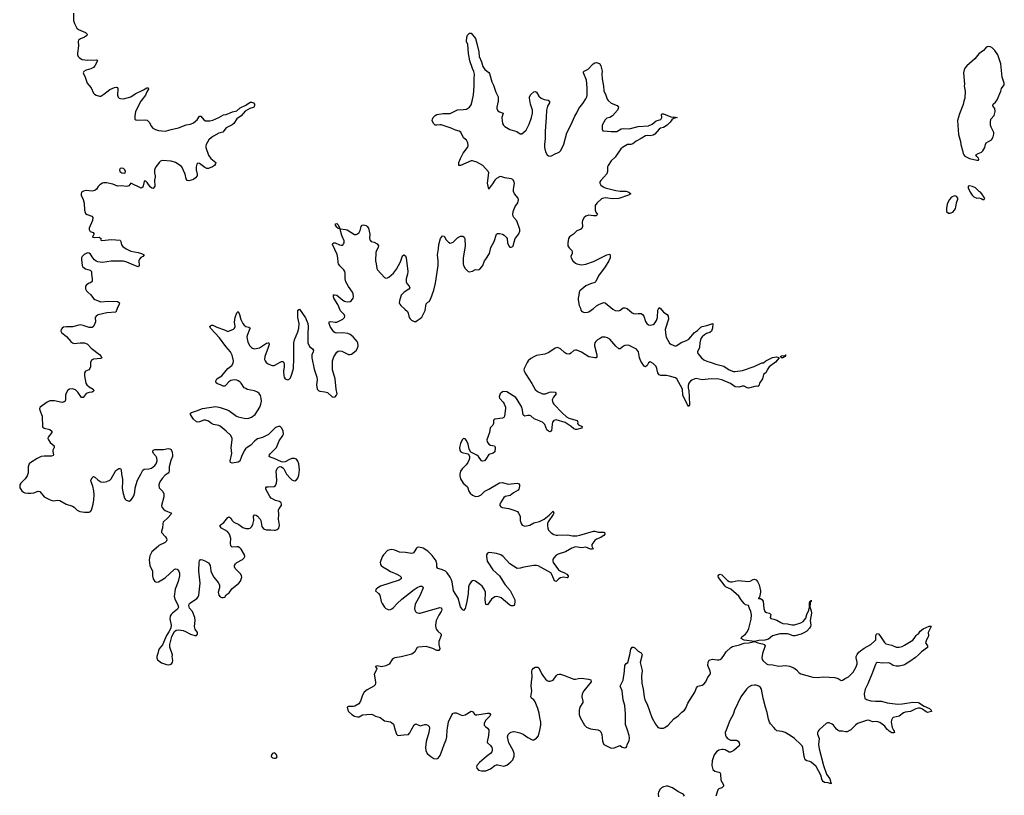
# Model space of a CAD drawing. Header units: inches. Extents: x 2143843 to 2212570, y 881249 to 1017455.
# Tile 18 of 54: x 2158141 to 2171338, y 929129 to 939522. Entities that reach past the tile are written whole.
import ezdxf

# ---------------------------------------------------------------- set-up
doc = ezdxf.new("R2010")
doc.units = ezdxf.units.IN
doc.header["$MEASUREMENT"] = 0
for name, color, linetype in [('C1953', 7, 'Continuous'), ('C1962', 7, 'Continuous'), ('C1963', 7, 'Continuous'), ('C1973', 7, 'Continuous')]:
    doc.layers.add(name, color=color, linetype=linetype)

msp = doc.modelspace()

# ---------------------------------------------------------------- linework, layer by layer
at = {"layer": 'C1953', "color": 6, "elevation": 400}
for points in [[(2158861, 939610), (2158864, 939510), (2158876, 939470), (2158908, 939410), (2158930, 939391), (2159022, 939350), (2159045, 939330), (2159041, 939310), (2159035, 939305), (2159010, 939290), (2158954, 939266), (2158931, 939249), (2158924, 939230), (2158930, 939170), (2158914, 939074), (2158916, 939050), (2158924, 939030), (2158941, 939010), (2158977, 938990), (2159050, 938980), (2159164, 938984), (2159178, 938978), (2159182, 938970), (2159150, 938902), (2159130, 938881), (2159095, 938865), (2159030, 938846), (2159000, 938830), (2158990, 938810), (2159020, 938750), (2159047, 938670), (2159101, 938610), (2159130, 938538), (2159144, 938524), (2159168, 938510), (2159210, 938497), (2159230, 938499), (2159270, 938522), (2159350, 938588), (2159410, 938612), (2159437, 938617), (2159453, 938613), (2159458, 938598), (2159452, 938510), (2159462, 938482), (2159472, 938472), (2159490, 938464), (2159530, 938462), (2159630, 938489), (2159690, 938529), (2159799, 938581), (2159844, 938610), (2159865, 938610), (2159868, 938590), (2159844, 938556), (2159827, 938510), (2159763, 938430), (2159692, 938290), (2159684, 938230), (2159685, 938190), (2159699, 938179), (2159716, 938176), (2159810, 938181), (2159850, 938174), (2159877, 938150), (2159909, 938090), (2159926, 938070), (2159960, 938050), (2159990, 938040), (2160000, 938039)], [(2160000, 937594), (2159966, 937550), (2159946, 937510), (2159946, 937470), (2159958, 937430), (2159958, 937410), (2159946, 937370), (2159951, 937290), (2159944, 937276), (2159930, 937262), (2159910, 937263), (2159890, 937281), (2159850, 937342), (2159830, 937357), (2159810, 937358), (2159807, 937353), (2159790, 937278), (2159770, 937266), (2159630, 937332), (2159602, 937298), (2159590, 937290), (2159570, 937285), (2159510, 937294), (2159450, 937291), (2159390, 937316), (2159305, 937335), (2159270, 937337), (2159249, 937331), (2159213, 937307), (2159193, 937287), (2159169, 937251), (2159147, 937233), (2159110, 937226), (2159030, 937235), (2158994, 937226), (2158971, 937210), (2158965, 937190), (2158965, 937170), (2158991, 937111), (2159004, 937064), (2159009, 936969), (2159017, 936937), (2159025, 936925), (2159045, 936910), (2159108, 936890), (2159120, 936870), (2159118, 936830), (2159072, 936730), (2159072, 936711), (2159086, 936686), (2159126, 936670), (2159135, 936655), (2159136, 936650), (2159118, 936610), (2159145, 936605), (2159208, 936608), (2159231, 936591), (2159226, 936570), (2159243, 936563), (2159370, 936578), (2159488, 936568), (2159498, 936550), (2159504, 936504), (2159522, 936482), (2159567, 936450), (2159630, 936420), (2159730, 936403), (2159775, 936390), (2159811, 936370), (2159791, 936350), (2159764, 936336), (2159745, 936315), (2159739, 936290), (2159740, 936230), (2159730, 936210), (2159670, 936231), (2159575, 936275), (2159530, 936285), (2159367, 936287), (2159250, 936269), (2159190, 936277), (2159167, 936287), (2159144, 936304), (2159121, 936330), (2159090, 936382), (2159070, 936395), (2159050, 936396), (2159030, 936390), (2159005, 936375), (2158978, 936350), (2158968, 936330), (2158969, 936310), (2158980, 936230), (2158989, 936210), (2159025, 936185), (2159086, 936166), (2159102, 936150), (2159103, 936110), (2159114, 936050), (2159110, 936016), (2159090, 935995), (2159070, 935990), (2159038, 935970), (2159022, 935950), (2159025, 935915), (2159035, 935890), (2159052, 935870), (2159094, 935834), (2159130, 935788), (2159150, 935771), (2159170, 935762), (2159230, 935743), (2159330, 935752), (2159450, 935745), (2159478, 935730), (2159474, 935710), (2159447, 935653), (2159430, 935602), (2159310, 935596), (2159194, 935566), (2159164, 935550), (2159153, 935530), (2159155, 935475), (2159150, 935450), (2159128, 935412), (2159110, 935399), (2159070, 935397), (2158990, 935426), (2158950, 935432), (2158850, 935408), (2158810, 935405), (2158768, 935408), (2158730, 935403), (2158709, 935390), (2158698, 935370), (2158693, 935350), (2158701, 935330), (2158770, 935275), (2158826, 935210), (2158850, 935192), (2158870, 935185), (2158952, 935192), (2159010, 935190), (2159030, 935185), (2159050, 935174), (2159101, 935121), (2159210, 935037), (2159235, 935010), (2159240, 934990), (2159230, 934982), (2159130, 934973), (2159102, 934958), (2159088, 934930), (2159088, 934870), (2159083, 934850), (2159068, 934832), (2159023, 934810), (2159009, 934790), (2159009, 934751), (2159027, 934650), (2159041, 934630), (2159070, 934604), (2159124, 934570), (2159136, 934550), (2159111, 934530), (2159070, 934525), (2159030, 934511), (2158990, 934459), (2158970, 934461), (2158921, 934530), (2158890, 934560), (2158850, 934575), (2158807, 934573), (2158784, 934556), (2158762, 934518), (2158756, 934490), (2158757, 934430), (2158750, 934410), (2158739, 934401), (2158710, 934394), (2158606, 934414), (2158546, 934414), (2158510, 934399), (2158416, 934330), (2158408, 934310), (2158410, 934290), (2158444, 934210), (2158447, 934067), (2158470, 934050), (2158544, 934030), (2158573, 934010), (2158570, 933990), (2158521, 933930), (2158520, 933910), (2158527, 933890), (2158550, 933858), (2158601, 933810), (2158603, 933790), (2158587, 933753), (2158585, 933735), (2158595, 933690), (2158590, 933682), (2158565, 933675), (2158470, 933673), (2158430, 933667), (2158376, 933644), (2158288, 933590), (2158269, 933570), (2158255, 933530), (2158253, 933450), (2158243, 933410), (2158214, 933370), (2158155, 933310), (2158144, 933290), (2158141, 933270), (2158144, 933250), (2158171, 933210), (2158192, 933192), (2158210, 933183), (2158250, 933176), (2158290, 933176), (2158330, 933184), (2158390, 933203), (2158410, 933200), (2158470, 933130), (2158548, 933088), (2158590, 933076), (2158650, 933082), (2158678, 933078), (2158765, 933030), (2158850, 933002), (2158870, 932990), (2158910, 932948), (2158946, 932930), (2159010, 932921), (2159070, 932922), (2159090, 932930), (2159102, 932950), (2159125, 933030), (2159136, 933090), (2159139, 933150), (2159134, 933210), (2159120, 933270), (2159097, 933330), (2159094, 933350), (2159110, 933383), (2159130, 933400), (2159150, 933392), (2159190, 933354), (2159230, 933330), (2159270, 933325), (2159308, 933332), (2159347, 933350), (2159365, 933370), (2159430, 933479), (2159470, 933506), (2159490, 933510), (2159501, 933490), (2159504, 933430), (2159517, 933363), (2159519, 933330), (2159514, 933250), (2159524, 933190), (2159546, 933110), (2159556, 933096), (2159570, 933082), (2159610, 933072), (2159630, 933082), (2159650, 933104), (2159670, 933142), (2159683, 933190), (2159689, 933250), (2159721, 933350), (2159766, 933430), (2159790, 933487), (2159810, 933500), (2159870, 933503), (2159906, 933514), (2159950, 933548), (2159970, 933572), (2159982, 933610), (2159978, 933650), (2159970, 933670), (2159936, 933710), (2159926, 933730), (2159930, 933755), (2159950, 933762), (2160000, 933763)], [(2160000, 932469), (2159910, 932390), (2159883, 932337), (2159876, 932284), (2159886, 932210), (2159920, 932130), (2159922, 932070), (2159928, 932030), (2159950, 931993), (2159970, 931984), (2159998, 931990), (2160000, 931991)], [(2160000, 931069), (2159993, 931030), (2159979, 930990), (2159979, 930970), (2159990, 930945), (2160000, 930937)]]:
    msp.add_lwpolyline(points, dxfattribs=at)
msp.add_lwpolyline([(2159510, 937534), (2159486, 937530), (2159477, 937510), (2159485, 937490), (2159510, 937472), (2159550, 937465), (2159555, 937470), (2159557, 937490), (2159548, 937510), (2159530, 937530)], close=True, dxfattribs=at)
at = {"layer": 'C1962', "color": 6, "elevation": 400}
for points in [[(2163174, 930000), (2163190, 929947), (2163210, 929928), (2163290, 929941), (2163350, 929944), (2163370, 929966), (2163388, 930000)], [(2163628, 930000), (2163623, 929970), (2163589, 929850), (2163581, 929770), (2163583, 929730), (2163602, 929690), (2163650, 929648), (2163690, 929623), (2163730, 929616), (2163752, 929628), (2163776, 929664), (2163810, 929746), (2163829, 929811), (2163856, 929870), (2163866, 929910), (2163872, 930000)], [(2164430, 930000), (2164431, 929990), (2164425, 929930), (2164406, 929846), (2164410, 929830), (2164450, 929796), (2164468, 929770), (2164474, 929750), (2164474, 929726), (2164470, 929710), (2164453, 929690), (2164397, 929650), (2164302, 929570), (2164269, 929530), (2164265, 929510), (2164269, 929490), (2164290, 929467), (2164330, 929455), (2164390, 929456), (2164450, 929485), (2164510, 929528), (2164530, 929538), (2164550, 929539), (2164630, 929520), (2164670, 929531), (2164725, 929575), (2164750, 929606), (2164767, 929653), (2164768, 929690), (2164754, 929730), (2164699, 929830), (2164680, 929910), (2164690, 929945), (2164710, 929967), (2164730, 929976), (2164758, 929982), (2164790, 929980), (2164845, 929965), (2164889, 929949), (2164950, 929901), (2165010, 929870), (2165030, 929872), (2165070, 929895), (2165095, 929925), (2165112, 930000)], [(2165901, 930000), (2165910, 929996), (2165930, 929978), (2165945, 929945), (2165952, 929852), (2165970, 929809), (2166070, 929760), (2166110, 929763), (2166190, 929796), (2166214, 929774), (2166250, 929765), (2166270, 929771), (2166277, 929783), (2166283, 929810), (2166310, 929858), (2166315, 929895), (2166312, 929930), (2166287, 930000)], [(2167609, 930000), (2167597, 929970), (2167600, 929930), (2167610, 929910), (2167630, 929890), (2167670, 929869), (2167694, 929866), (2167750, 929869), (2167770, 929855), (2167784, 929830), (2167788, 929810), (2167782, 929790), (2167712, 929730), (2167670, 929706), (2167650, 929707), (2167597, 929737), (2167570, 929744), (2167550, 929744), (2167510, 929733), (2167480, 929710), (2167450, 929670), (2167434, 929630), (2167423, 929590), (2167419, 929530), (2167430, 929476), (2167456, 929450), (2167510, 929437), (2167528, 929428), (2167534, 929410), (2167537, 929330), (2167572, 929270), (2167574, 929250), (2167563, 929237), (2167552, 929228), (2167510, 929214), (2167499, 929201), (2167470, 929117)], [(2168852, 930000), (2168843, 929990), (2168835, 929970), (2168833, 929950), (2168857, 929890), (2168849, 929810), (2168856, 929750), (2168913, 929530), (2168957, 929410), (2168998, 929350), (2169018, 929282), (2168977, 929297), (2168930, 929302), (2168910, 929313), (2168898, 929330), (2168880, 929400), (2168815, 929515), (2168750, 929572), (2168730, 929582), (2168690, 929589), (2168670, 929605), (2168654, 929650), (2168638, 929770), (2168630, 929790), (2168611, 929810), (2168526, 929890), (2168470, 929929), (2168399, 929970), (2168362, 929982), (2168290, 929992), (2168280, 930000)], [(2169271, 930000), (2169230, 929978), (2169210, 929978), (2169168, 929988), (2169130, 929989), (2169110, 929997), (2169107, 930000)], [(2169855, 930000), (2169860, 929990), (2169865, 929970), (2169855, 929965), (2169830, 929967), (2169793, 929990), (2169782, 930000)], [(2167050, 929119), (2167038, 929138), (2167023, 929150), (2166961, 929181), (2166890, 929229), (2166830, 929249), (2166809, 929251), (2166770, 929242), (2166745, 929230), (2166724, 929210), (2166702, 929170), (2166699, 929150), (2166701, 929110)]]:
    msp.add_lwpolyline(points, dxfattribs=at)
msp.add_lwpolyline([(2161550, 929696), (2161531, 929690), (2161518, 929670), (2161513, 929650), (2161530, 929629), (2161550, 929624), (2161570, 929625), (2161584, 929630), (2161594, 929646), (2161585, 929670), (2161569, 929690)], close=True, dxfattribs=at)
at = {"layer": 'C1963', "color": 6, "elevation": 400}
for points in [[(2160000, 930937), (2160042, 930902), (2160110, 930880), (2160130, 930877), (2160158, 930882), (2160172, 930888), (2160190, 930910), (2160195, 930935), (2160185, 930990), (2160189, 931010), (2160152, 931112), (2160151, 931150), (2160182, 931258), (2160218, 931322), (2160240, 931340), (2160270, 931346), (2160330, 931339), (2160365, 931325), (2160430, 931290), (2160490, 931270), (2160510, 931270), (2160526, 931290), (2160526, 931310), (2160494, 931354), (2160483, 931390), (2160494, 931470), (2160490, 931510), (2160457, 931590), (2160418, 931638), (2160408, 931670), (2160412, 931690), (2160419, 931701), (2160515, 931765), (2160532, 931788), (2160541, 931810), (2160561, 931970), (2160544, 932130), (2160547, 932253), (2160550, 932271), (2160558, 932282), (2160570, 932288), (2160590, 932284), (2160630, 932266), (2160670, 932242), (2160696, 932210), (2160703, 932137), (2160710, 932110), (2160741, 932050), (2160800, 931980), (2160817, 931950), (2160817, 931910), (2160803, 931850), (2160810, 931810), (2160830, 931789), (2160850, 931780), (2160870, 931778), (2160890, 931785), (2160910, 931815), (2160950, 931843), (2160985, 931895), (2161078, 931970), (2161101, 931999), (2161117, 932050), (2161116, 932070), (2161107, 932090), (2161029, 932170), (2161018, 932190), (2161020, 932210), (2161033, 932230), (2161053, 932247), (2161127, 932290), (2161151, 932310), (2161160, 932330), (2161156, 932350), (2161110, 932427), (2161090, 932446), (2161070, 932456), (2161050, 932460), (2160990, 932454), (2160972, 932470), (2160968, 932508), (2160971, 932570), (2160953, 932630), (2160925, 932665), (2160845, 932710), (2160828, 932730), (2160827, 932750), (2160876, 932784), (2160930, 932853), (2160950, 932861), (2160970, 932842), (2160990, 932810), (2161009, 932790), (2161076, 932756), (2161130, 932717), (2161170, 932705), (2161214, 932706), (2161230, 932710), (2161250, 932728), (2161264, 932756), (2161278, 932810), (2161275, 932870), (2161290, 932889), (2161310, 932884), (2161330, 932870), (2161366, 932830), (2161374, 932810), (2161387, 932730), (2161410, 932701), (2161450, 932686), (2161506, 932686), (2161550, 932680), (2161570, 932681), (2161592, 932690), (2161613, 932710), (2161623, 932750), (2161609, 932830), (2161614, 932890), (2161611, 932950), (2161618, 932970), (2161648, 933010), (2161652, 933030), (2161645, 933050), (2161625, 933065), (2161570, 933081), (2161510, 933111), (2161493, 933133), (2161441, 933230), (2161438, 933250), (2161450, 933260), (2161470, 933264), (2161550, 933266), (2161570, 933281), (2161581, 933310), (2161586, 933350), (2161578, 933470), (2161590, 933507), (2161610, 933527), (2161633, 933533), (2161650, 933530), (2161670, 933518), (2161683, 933503), (2161717, 933430), (2161770, 933373), (2161790, 933355), (2161810, 933345), (2161830, 933344), (2161850, 933354), (2161870, 933380), (2161882, 933418), (2161889, 933490), (2161882, 933570), (2161868, 933608), (2161850, 933632), (2161839, 933639), (2161824, 933644), (2161790, 933642), (2161756, 933630), (2161701, 933599), (2161670, 933594), (2161650, 933598), (2161550, 933644), (2161498, 933658), (2161485, 933670), (2161490, 933690), (2161503, 933710), (2161582, 933790), (2161620, 933880), (2161668, 933950), (2161675, 933970), (2161674, 934010), (2161656, 934050), (2161642, 934062), (2161630, 934069), (2161610, 934070), (2161570, 934056), (2161475, 933965), (2161395, 933925), (2161330, 933905), (2161310, 933892), (2161290, 933875), (2161241, 933819), (2161190, 933791), (2161167, 933770), (2161150, 933745), (2161113, 933670), (2161090, 933607), (2161070, 933595), (2160990, 933578), (2160968, 933588), (2160964, 933610), (2160982, 933710), (2160977, 933790), (2160990, 933890), (2160988, 933910), (2160970, 933950), (2160910, 934008), (2160830, 934075), (2160810, 934084), (2160737, 934097), (2160710, 934111), (2160670, 934142), (2160630, 934156), (2160610, 934155), (2160550, 934133), (2160530, 934130), (2160510, 934133), (2160470, 934168), (2160442, 934210), (2160431, 934230), (2160430, 934250), (2160442, 934258), (2160510, 934279), (2160589, 934311), (2160770, 934337), (2160830, 934327), (2160910, 934300), (2160943, 934283), (2161049, 934210), (2161070, 934202), (2161150, 934181), (2161190, 934178), (2161210, 934181), (2161250, 934196), (2161297, 934230), (2161359, 934330), (2161374, 934370), (2161380, 934410), (2161378, 934450), (2161367, 934487), (2161350, 934513), (2161329, 934529), (2161290, 934548), (2161190, 934568), (2161170, 934578), (2161150, 934591), (2161110, 934651), (2161090, 934670), (2161070, 934683), (2161050, 934691), (2161015, 934695), (2160970, 934686), (2160942, 934670), (2160910, 934628), (2160890, 934610), (2160870, 934612), (2160831, 934631), (2160790, 934644), (2160774, 934654), (2160769, 934670), (2160773, 934690), (2160784, 934710), (2160850, 934749), (2160930, 934847), (2160985, 934890), (2161002, 934918), (2161008, 934950), (2160987, 935027), (2160968, 935070), (2160904, 935144), (2160821, 935261), (2160698, 935390), (2160691, 935410), (2160699, 935421), (2160710, 935429), (2160730, 935429), (2160783, 935403), (2160888, 935368), (2160930, 935345), (2161005, 935375), (2161021, 935390), (2161027, 935410), (2161019, 935470), (2161028, 935532), (2161050, 935593), (2161070, 935612), (2161086, 935570), (2161103, 935503), (2161133, 935450), (2161150, 935428), (2161170, 935413), (2161210, 935401), (2161228, 935390), (2161223, 935370), (2161188, 935292), (2161184, 935270), (2161200, 935200), (2161227, 935150), (2161248, 935128), (2161261, 935121), (2161290, 935113), (2161310, 935114), (2161353, 935127), (2161450, 935186), (2161470, 935193), (2161478, 935190), (2161483, 935170), (2161473, 935130), (2161426, 935010), (2161424, 934970), (2161430, 934950), (2161446, 934930), (2161470, 934912), (2161510, 934891), (2161530, 934887), (2161550, 934889), (2161570, 934897), (2161630, 934934), (2161650, 934942), (2161670, 934940), (2161679, 934930), (2161687, 934907), (2161686, 934870), (2161675, 934810), (2161680, 934750), (2161686, 934730), (2161700, 934710), (2161730, 934695), (2161750, 934700), (2161770, 934721), (2161790, 934770), (2161811, 934850), (2161817, 934983), (2161815, 935190), (2161822, 935230), (2161870, 935340), (2161883, 935390), (2161885, 935450), (2161869, 935530), (2161869, 935611), (2161870, 935631), (2161890, 935644), (2161970, 935526), (2162004, 935450), (2162009, 935410), (2162003, 935310), (2162003, 935190), (2162023, 935143), (2162065, 935110), (2162079, 935090), (2162075, 935070), (2162058, 935030), (2162057, 934990), (2162090, 934839), (2162125, 934730), (2162126, 934694), (2162118, 934630), (2162130, 934573), (2162149, 934550), (2162164, 934544), (2162230, 934537), (2162267, 934527), (2162330, 934468), (2162350, 934462), (2162370, 934470), (2162389, 934490), (2162394, 934510), (2162382, 934570), (2162368, 934710), (2162335, 934830), (2162333, 934950), (2162350, 935005), (2162390, 935065), (2162410, 935080), (2162430, 935086), (2162460, 935080), (2162550, 935037), (2162570, 935035), (2162590, 935041), (2162650, 935090), (2162671, 935129), (2162676, 935150), (2162672, 935190), (2162663, 935210), (2162610, 935273), (2162570, 935303), (2162538, 935318), (2162470, 935324), (2162390, 935322), (2162368, 935328), (2162350, 935341), (2162338, 935358), (2162303, 935410), (2162287, 935450), (2162290, 935473), (2162310, 935476), (2162370, 935467), (2162390, 935469), (2162473, 935510), (2162495, 935530), (2162497, 935550), (2162488, 935570), (2162442, 935622), (2162404, 935704), (2162353, 935790), (2162345, 935815), (2162346, 935834), (2162363, 935837), (2162390, 935830), (2162470, 935763), (2162494, 935750), (2162530, 935742), (2162570, 935747), (2162590, 935761), (2162609, 935790), (2162613, 935810), (2162610, 935850), (2162601, 935870), (2162546, 935946), (2162514, 936010), (2162503, 936050), (2162505, 936125), (2162498, 936150), (2162485, 936170), (2162430, 936223), (2162414, 936250), (2162408, 936270), (2162404, 936330), (2162395, 936375), (2162334, 936510), (2162338, 936522), (2162350, 936533), (2162370, 936532), (2162426, 936506), (2162450, 936501), (2162470, 936501), (2162483, 936517), (2162490, 936530), (2162490, 936559), (2162458, 936630), (2162435, 936710), (2162441, 936719), (2162508, 936712), (2162530, 936706), (2162630, 936644), (2162650, 936643), (2162670, 936652), (2162690, 936672), (2162703, 936697), (2162719, 936750), (2162730, 936768), (2162750, 936773), (2162783, 936763), (2162800, 936750), (2162815, 936730), (2162827, 936687), (2162832, 936650), (2162830, 936590), (2162835, 936570), (2162852, 936552), (2162890, 936540), (2162930, 936519), (2162950, 936490), (2162947, 936470), (2162925, 936430), (2162916, 936404), (2162911, 936290), (2162917, 936250), (2162929, 936190), (2162938, 936170), (2163030, 936066), (2163050, 936060), (2163070, 936062), (2163090, 936072), (2163150, 936126), (2163190, 936177), (2163243, 936277), (2163270, 936356), (2163290, 936373), (2163310, 936359), (2163319, 936330), (2163341, 936150), (2163339, 936110), (2163322, 936050), (2163320, 936010), (2163328, 935988), (2163362, 935950), (2163371, 935930), (2163356, 935910), (2163295, 935870), (2163270, 935850), (2163254, 935830), (2163230, 935756), (2163228, 935730), (2163234, 935710), (2163248, 935690), (2163304, 935644), (2163337, 935610), (2163347, 935590), (2163360, 935530), (2163373, 935513), (2163394, 935494), (2163430, 935476), (2163450, 935479), (2163469, 935490), (2163510, 935517), (2163530, 935537), (2163574, 935626), (2163590, 935716), (2163610, 935737), (2163630, 935747), (2163650, 935788), (2163690, 935898), (2163715, 935990), (2163750, 936230), (2163750, 936290), (2163742, 936370), (2163755, 936450), (2163758, 936510), (2163782, 936590), (2163810, 936625), (2163830, 936620), (2163859, 936570), (2163890, 936540), (2163910, 936529), (2163930, 936531), (2163950, 936543), (2164010, 936599), (2164050, 936620), (2164082, 936622), (2164099, 936610), (2164109, 936589), (2164111, 936489), (2164085, 936330), (2164087, 936250), (2164090, 936230), (2164112, 936190), (2164150, 936150), (2164170, 936142), (2164209, 936151), (2164250, 936175), (2164290, 936171), (2164310, 936180), (2164335, 936210), (2164348, 936230), (2164371, 936289), (2164390, 936311), (2164439, 936390), (2164455, 936470), (2164499, 936550), (2164530, 936646), (2164544, 936656), (2164570, 936657), (2164610, 936648), (2164636, 936636), (2164662, 936610), (2164673, 936590), (2164678, 936530), (2164702, 936482), (2164710, 936474), (2164730, 936473), (2164750, 936483), (2164755, 936490), (2164782, 936590), (2164810, 936620), (2164830, 936653), (2164844, 936690), (2164846, 936710), (2164806, 936826), (2164765, 936870), (2164754, 936890), (2164750, 936910), (2164755, 936950), (2164783, 937017), (2164817, 937070), (2164825, 937110), (2164821, 937130), (2164771, 937190), (2164759, 937219), (2164758, 937250), (2164774, 937326), (2164770, 937351), (2164750, 937379), (2164730, 937391), (2164645, 937405), (2164590, 937419), (2164570, 937417), (2164530, 937395), (2164510, 937373), (2164479, 937321), (2164436, 937270), (2164430, 937249), (2164412, 937332), (2164428, 937468), (2164425, 937485), (2164347, 937570), (2164270, 937614), (2164210, 937632), (2164190, 937631), (2164050, 937569), (2164029, 937569), (2164029, 937610), (2164050, 937664), (2164087, 937733), (2164144, 937810), (2164152, 937830), (2164148, 937870), (2164140, 937890), (2164128, 937908), (2164090, 937938), (2164054, 938014), (2164030, 938028), (2163980, 938040), (2163924, 938070), (2163792, 938112), (2163770, 938114), (2163730, 938107), (2163710, 938109), (2163689, 938129), (2163671, 938170), (2163672, 938190), (2163684, 938210), (2163710, 938238), (2163730, 938251), (2163815, 938265), (2163910, 938265), (2164010, 938314), (2164090, 938318), (2164130, 938325), (2164170, 938348), (2164190, 938381), (2164206, 938430), (2164225, 938515), (2164233, 938630), (2164232, 938730), (2164239, 938790), (2164230, 938826), (2164208, 938870), (2164176, 938970), (2164155, 939070), (2164149, 939189), (2164130, 939230), (2164133, 939290), (2164144, 939316), (2164170, 939343), (2164190, 939341), (2164250, 939268), (2164270, 939205), (2164293, 939090), (2164300, 939030), (2164330, 938958), (2164350, 938895), (2164375, 938855), (2164430, 938813), (2164439, 938799), (2164468, 938690), (2164490, 938645), (2164522, 938550), (2164556, 938490), (2164554, 938430), (2164535, 938350), (2164536, 938330), (2164550, 938301), (2164570, 938286), (2164621, 938270), (2164604, 938210), (2164606, 938166), (2164613, 938130), (2164627, 938107), (2164644, 938090), (2164710, 938050), (2164774, 938034), (2164802, 938022), (2164850, 937991), (2164870, 937991), (2164930, 938043), (2164970, 938120), (2165000, 938210), (2165012, 938270), (2165012, 938310), (2164989, 938390), (2164972, 938470), (2164973, 938490), (2164990, 938521), (2165030, 938554), (2165050, 938562), (2165066, 938550), (2165097, 938497), (2165129, 938469), (2165170, 938452), (2165222, 938442), (2165244, 938430), (2165242, 938410), (2165215, 938365), (2165201, 938310), (2165199, 938210), (2165183, 938030), (2165184, 937930), (2165176, 937850), (2165176, 937810), (2165190, 937751), (2165210, 937712), (2165230, 937700), (2165250, 937694), (2165270, 937696), (2165317, 937723), (2165370, 937745), (2165395, 937770), (2165432, 937852), (2165475, 938005), (2165530, 938110), (2165581, 938230), (2165610, 938273), (2165637, 938330), (2165690, 938398), (2165730, 938461), (2165741, 938490), (2165745, 938510), (2165745, 938610), (2165736, 938710), (2165696, 938810), (2165698, 938822), (2165707, 938833), (2165761, 938859), (2165827, 938930), (2165850, 938943), (2165870, 938948), (2165910, 938936), (2165930, 938906), (2165949, 938831), (2165945, 938790), (2165949, 938731), (2165968, 938630), (2165971, 938570), (2165998, 938510), (2166016, 938456), (2166030, 938438), (2166070, 938403), (2166150, 938372), (2166166, 938350), (2166164, 938330), (2166155, 938310), (2166085, 938235), (2166050, 938213), (2166010, 938202), (2165990, 938181), (2165950, 938110), (2165948, 938050), (2165955, 938035), (2165971, 938031), (2166070, 938024), (2166146, 938026), (2166202, 938058), (2166230, 938065), (2166310, 938061), (2166430, 938090), (2166570, 938099), (2166617, 938123), (2166670, 938167), (2166734, 938186), (2166748, 938210), (2166744, 938250), (2166750, 938259), (2166758, 938262), (2166770, 938262), (2166870, 938219), (2166930, 938216), (2166951, 938210), (2166902, 938198), (2166880, 938180), (2166858, 938150), (2166821, 938110), (2166770, 938076), (2166730, 938069), (2166710, 938057), (2166652, 937990), (2166630, 937975), (2166590, 937965), (2166550, 937969), (2166530, 937966), (2166470, 937930), (2166404, 937896), (2166360, 937860), (2166330, 937851), (2166286, 937850), (2166220, 937810), (2166197, 937790), (2166120, 937680), (2166067, 937630), (2166029, 937570), (2166019, 937550), (2166019, 937490), (2166010, 937456), (2165930, 937367), (2165918, 937350), (2165917, 937330), (2165930, 937304), (2165961, 937281), (2165987, 937267), (2166130, 937232), (2166190, 937223), (2166270, 937223), (2166306, 937210), (2166331, 937190), (2166299, 937170), (2166170, 937127), (2166090, 937120), (2165987, 937133), (2165952, 937128), (2165940, 937120), (2165875, 937065), (2165856, 937030), (2165856, 936970), (2165865, 936945), (2165887, 936910), (2165866, 936894), (2165830, 936894), (2165770, 936904), (2165730, 936890), (2165707, 936870), (2165683, 936830), (2165678, 936810), (2165685, 936750), (2165677, 936723), (2165657, 936710), (2165608, 936692), (2165565, 936650), (2165510, 936614), (2165495, 936590), (2165486, 936530), (2165490, 936490), (2165505, 936465), (2165540, 936430), (2165547, 936410), (2165546, 936390), (2165530, 936350), (2165532, 936330), (2165554, 936290), (2165590, 936258), (2165609, 936249), (2165670, 936236), (2165730, 936245), (2165830, 936282), (2165957, 936343), (2166010, 936373), (2166050, 936379), (2166057, 936370), (2166055, 936330), (2166036, 936290), (2165987, 936210), (2165899, 936090), (2165865, 936015), (2165850, 936002), (2165790, 935984), (2165730, 935954), (2165650, 935890), (2165640, 935870), (2165636, 935830), (2165626, 935790), (2165627, 935770), (2165639, 935690), (2165656, 935656), (2165662, 935630), (2165674, 935614), (2165710, 935598), (2165750, 935601), (2165770, 935608), (2165834, 935650), (2165874, 935687), (2165912, 935708), (2165970, 935732), (2165990, 935730), (2166090, 935641), (2166124, 935624), (2166170, 935620), (2166190, 935629), (2166230, 935661), (2166250, 935663), (2166281, 935650), (2166350, 935594), (2166370, 935583), (2166390, 935579), (2166430, 935585), (2166470, 935584), (2166490, 935572), (2166506, 935550), (2166530, 935477), (2166546, 935450), (2166570, 935432), (2166590, 935427), (2166630, 935437), (2166650, 935450), (2166677, 935490), (2166690, 935530), (2166693, 935630), (2166710, 935665), (2166730, 935650), (2166770, 935603), (2166818, 935570), (2166833, 935550), (2166839, 935510), (2166791, 935370), (2166800, 935290), (2166806, 935270), (2166850, 935186), (2166870, 935172), (2166930, 935149), (2166950, 935157), (2167005, 935195), (2167077, 935223), (2167110, 935242), (2167185, 935330), (2167224, 935356), (2167270, 935400), (2167290, 935411), (2167350, 935424), (2167430, 935450), (2167427, 935390), (2167413, 935350), (2167390, 935331), (2167345, 935315), (2167320, 935300), (2167287, 935273), (2167272, 935250), (2167257, 935190), (2167252, 935128), (2167227, 935070), (2167229, 935050), (2167278, 934990), (2167310, 934962), (2167350, 934945), (2167410, 934930), (2167470, 934906), (2167579, 934879), (2167649, 934830), (2167707, 934807), (2167730, 934806), (2167830, 934821), (2167985, 934875), (2168090, 934922), (2168110, 934925), (2168143, 934950), (2168230, 934997), (2168285, 935005), (2168317, 934997), (2168321, 934990), (2168270, 934932), (2168185, 934870), (2168158, 934830), (2168145, 934795), (2168111, 934769), (2168098, 934710), (2168058, 934650), (2168046, 934614), (2168034, 934606), (2168010, 934610), (2167910, 934584), (2167890, 934587), (2167850, 934611), (2167830, 934612), (2167780, 934600), (2167730, 934603), (2167666, 934646), (2167550, 934696), (2167510, 934703), (2167410, 934709), (2167290, 934694), (2167210, 934712), (2167190, 934711), (2167150, 934693), (2167130, 934677), (2167110, 934651), (2167099, 934621), (2167101, 934590), (2167110, 934550), (2167116, 934470), (2167118, 934362), (2167110, 934340), (2167090, 934363), (2167030, 934490), (2167026, 934570), (2166948, 934708), (2166930, 934721), (2166850, 934744), (2166810, 934752), (2166736, 934756), (2166710, 934765), (2166692, 934792), (2166680, 934850), (2166670, 934874), (2166630, 934913), (2166590, 934938), (2166570, 934925), (2166550, 934890), (2166530, 934871), (2166510, 934880), (2166466, 934946), (2166450, 934990), (2166433, 935073), (2166410, 935105), (2166310, 935156), (2166290, 935162), (2166250, 935157), (2166233, 935147), (2166190, 935110), (2166170, 935112), (2166130, 935145), (2166050, 935240), (2166019, 935259), (2165990, 935269), (2165950, 935267), (2165924, 935256), (2165884, 935230), (2165862, 935210), (2165849, 935190), (2165843, 935170), (2165845, 935150), (2165877, 935030), (2165876, 935004), (2165868, 934992), (2165850, 934989), (2165770, 935006), (2165670, 935069), (2165610, 935094), (2165590, 935094), (2165570, 935088), (2165530, 935053), (2165510, 935042), (2165470, 935045), (2165441, 935061), (2165390, 935112), (2165350, 935129), (2165320, 935120), (2165262, 935078), (2165223, 935057), (2165178, 935042), (2165070, 935023), (2165030, 935006), (2164990, 934981), (2164956, 934950), (2164942, 934930), (2164902, 934850), (2164900, 934830), (2164904, 934810), (2164924, 934770), (2165006, 934646), (2165050, 934566), (2165079, 934539), (2165150, 934507), (2165190, 934510), (2165244, 934530), (2165270, 934535), (2165319, 934530), (2165330, 934510), (2165294, 934466), (2165280, 934430), (2165286, 934390), (2165298, 934370), (2165410, 934253), (2165470, 934200), (2165502, 934182), (2165615, 934150), (2165624, 934130), (2165619, 934110), (2165632, 934092), (2165679, 934070), (2165677, 934050), (2165610, 934032), (2165590, 934031), (2165570, 934039), (2165532, 934072), (2165450, 934124), (2165330, 934158), (2165300, 934150), (2165283, 934130), (2165276, 934104), (2165269, 934011), (2165250, 934000), (2165230, 934007), (2165207, 934027), (2165178, 934098), (2165150, 934127), (2165035, 934175), (2164990, 934213), (2164977, 934217), (2164950, 934219), (2164910, 934211), (2164896, 934216), (2164888, 934228), (2164882, 934290), (2164869, 934330), (2164810, 934434), (2164790, 934459), (2164670, 934536), (2164630, 934541), (2164610, 934535), (2164583, 934510), (2164566, 934470), (2164570, 934449), (2164619, 934399), (2164635, 934375), (2164651, 934331), (2164653, 934310), (2164639, 934210), (2164628, 934192), (2164610, 934183), (2164510, 934167), (2164498, 934162), (2164490, 934152), (2164492, 934110), (2164481, 934090), (2164447, 934053), (2164437, 933990), (2164403, 933890), (2164406, 933866), (2164430, 933834), (2164450, 933821), (2164503, 933810), (2164510, 933804), (2164515, 933790), (2164508, 933730), (2164487, 933713), (2164430, 933695), (2164390, 933633), (2164370, 933611), (2164345, 933605), (2164330, 933612), (2164290, 933667), (2164270, 933685), (2164186, 933726), (2164166, 933766), (2164150, 933836), (2164130, 933884), (2164110, 933906), (2164090, 933910), (2164070, 933890), (2164050, 933845), (2164037, 933790), (2164040, 933750), (2164053, 933733), (2164070, 933724), (2164146, 933706), (2164158, 933698), (2164170, 933670), (2164169, 933650), (2164166, 933630), (2164147, 933590), (2164123, 933557), (2164070, 933502), (2164049, 933470), (2164038, 933430), (2164039, 933410), (2164051, 933370), (2164085, 933310), (2164141, 933261), (2164162, 933202), (2164178, 933178), (2164210, 933149), (2164250, 933132), (2164290, 933137), (2164327, 933153), (2164376, 933204), (2164430, 933231), (2164570, 933318), (2164610, 933319), (2164690, 933297), (2164810, 933312), (2164828, 933308), (2164838, 933290), (2164838, 933270), (2164830, 933230), (2164821, 933219), (2164759, 933181), (2164714, 933146), (2164650, 933131), (2164630, 933118), (2164587, 933050), (2164577, 933030), (2164578, 933010), (2164590, 932995), (2164606, 932986), (2164696, 932970), (2164766, 932950), (2164813, 932930), (2164828, 932910), (2164847, 932870), (2164851, 932850), (2164848, 932810), (2164861, 932770), (2164875, 932750), (2164890, 932742), (2164910, 932736), (2164957, 932743), (2164979, 932750), (2165030, 932781), (2165110, 932796), (2165170, 932830), (2165238, 932882), (2165290, 932938), (2165298, 932910), (2165292, 932890), (2165226, 932794), (2165217, 932770), (2165216, 932744), (2165220, 932710), (2165230, 932681), (2165265, 932645), (2165302, 932622), (2165330, 932614), (2165350, 932614), (2165490, 932621), (2165550, 932606), (2165610, 932607), (2165650, 932615), (2165830, 932668), (2165850, 932667), (2165896, 932656), (2165970, 932655), (2165977, 932650), (2165985, 932630), (2165972, 932610), (2165950, 932595), (2165930, 932582), (2165870, 932563), (2165850, 932544), (2165811, 932490), (2165808, 932468), (2165826, 932430), (2165815, 932425), (2165790, 932428), (2165730, 932453), (2165670, 932445), (2165590, 932460), (2165540, 932440), (2165455, 932390), (2165359, 932361), (2165330, 932346), (2165298, 932310), (2165287, 932290), (2165286, 932270), (2165291, 932250), (2165362, 932150), (2165390, 932131), (2165441, 932110), (2165474, 932090), (2165491, 932070), (2165492, 932050), (2165477, 932043), (2165430, 932050), (2165390, 932041), (2165368, 932030), (2165330, 931994), (2165310, 932003), (2165280, 932080), (2165260, 932110), (2165090, 932203), (2165070, 932210), (2165030, 932210), (2164896, 932184), (2164850, 932171), (2164810, 932167), (2164712, 932232), (2164621, 932330), (2164589, 932350), (2164532, 932370), (2164470, 932380), (2164430, 932383), (2164410, 932374), (2164397, 932350), (2164396, 932330), (2164408, 932268), (2164482, 932150), (2164570, 932070), (2164650, 931949), (2164714, 931874), (2164777, 931750), (2164779, 931721), (2164775, 931685), (2164767, 931673), (2164754, 931666), (2164730, 931667), (2164710, 931677), (2164594, 931774), (2164570, 931785), (2164530, 931794), (2164510, 931790), (2164464, 931756), (2164410, 931683), (2164390, 931687), (2164379, 931750), (2164386, 931830), (2164383, 931850), (2164366, 931890), (2164339, 931930), (2164319, 931950), (2164250, 931998), (2164230, 932006), (2164210, 932003), (2164193, 931990), (2164165, 931950), (2164158, 931922), (2164151, 931830), (2164136, 931724), (2164117, 931650), (2164110, 931632), (2164090, 931605), (2164070, 931622), (2164050, 931656), (2164016, 931770), (2163955, 931870), (2163937, 931990), (2163926, 932026), (2163912, 932052), (2163872, 932110), (2163848, 932130), (2163810, 932150), (2163762, 932162), (2163744, 932170), (2163734, 932190), (2163733, 932230), (2163723, 932270), (2163670, 932342), (2163610, 932402), (2163550, 932441), (2163490, 932455), (2163470, 932450), (2163459, 932441), (2163430, 932390), (2163420, 932380), (2163410, 932373), (2163391, 932369), (2163310, 932384), (2163230, 932386), (2163170, 932414), (2163130, 932423), (2163100, 932420), (2163070, 932407), (2163015, 932350), (2162997, 932323), (2162974, 932250), (2162979, 932220), (2162987, 932207), (2163008, 932190), (2163061, 932161), (2163110, 932128), (2163194, 932094), (2163235, 932070), (2163255, 932050), (2163255, 932030), (2163229, 932010), (2162975, 931930), (2162941, 931910), (2162918, 931890), (2162910, 931870), (2162950, 931835), (2162967, 931810), (2162986, 931726), (2162998, 931698), (2163030, 931651), (2163050, 931632), (2163070, 931621), (2163090, 931616), (2163110, 931617), (2163130, 931627), (2163150, 931644), (2163199, 931701), (2163262, 931758), (2163430, 931886), (2163470, 931913), (2163510, 931930), (2163531, 931931), (2163544, 931924), (2163550, 931910), (2163510, 931812), (2163443, 931690), (2163433, 931633), (2163436, 931610), (2163445, 931590), (2163459, 931579), (2163490, 931570), (2163510, 931571), (2163770, 931645), (2163790, 931642), (2163795, 931635), (2163798, 931610), (2163792, 931590), (2163759, 931541), (2163721, 931470), (2163712, 931410), (2163719, 931370), (2163729, 931349), (2163746, 931326), (2163788, 931290), (2163792, 931272), (2163759, 931190), (2163758, 931150), (2163770, 931090), (2163759, 931070), (2163730, 931068), (2163677, 931097), (2163590, 931123), (2163486, 931114), (2163470, 931107), (2163434, 931046), (2163399, 931021), (2163254, 930986), (2163170, 930970), (2163150, 930962), (2163132, 930950), (2163092, 930888), (2163050, 930865), (2162991, 930851), (2162930, 930863), (2162910, 930853), (2162908, 930850), (2162926, 930826), (2162924, 930810), (2162891, 930750), (2162911, 930650), (2162912, 930630), (2162904, 930610), (2162888, 930592), (2162796, 930544), (2162760, 930510), (2162735, 930470), (2162711, 930389), (2162686, 930354), (2162635, 930325), (2162610, 930317), (2162550, 930319), (2162531, 930310), (2162539, 930270), (2162550, 930251), (2162592, 930210), (2162630, 930191), (2162670, 930178), (2162690, 930178), (2162735, 930205), (2162850, 930216), (2162870, 930211), (2162910, 930188), (2162972, 930172), (2163030, 930128), (2163110, 930112), (2163125, 930105), (2163150, 930080), (2163174, 930000)], [(2160000, 938039), (2160090, 938029), (2160110, 938032), (2160170, 938050), (2160269, 938071), (2160370, 938112), (2160430, 938122), (2160470, 938141), (2160498, 938162), (2160518, 938182), (2160550, 938228), (2160570, 938228), (2160610, 938178), (2160630, 938166), (2160690, 938165), (2160730, 938174), (2160812, 938210), (2160873, 938247), (2160910, 938253), (2160993, 938287), (2161050, 938300), (2161097, 938343), (2161170, 938378), (2161230, 938415), (2161250, 938418), (2161273, 938410), (2161287, 938390), (2161288, 938370), (2161278, 938350), (2161270, 938344), (2161226, 938334), (2161162, 938298), (2161110, 938236), (2161050, 938194), (2161010, 938131), (2160990, 938111), (2160910, 938071), (2160865, 938015), (2160810, 938001), (2160737, 937963), (2160710, 937945), (2160676, 937910), (2160642, 937850), (2160635, 937830), (2160635, 937810), (2160670, 937706), (2160703, 937663), (2160769, 937610), (2160766, 937590), (2160751, 937570), (2160725, 937550), (2160670, 937530), (2160650, 937530), (2160623, 937543), (2160550, 937596), (2160530, 937601), (2160523, 937597), (2160514, 937586), (2160504, 937550), (2160505, 937510), (2160519, 937450), (2160518, 937430), (2160499, 937401), (2160470, 937382), (2160410, 937361), (2160386, 937366), (2160373, 937390), (2160357, 937450), (2160313, 937550), (2160278, 937578), (2160227, 937607), (2160170, 937627), (2160050, 937636), (2160030, 937628), (2160012, 937610), (2160000, 937594)], [(2160000, 933763), (2160070, 933764), (2160130, 933774), (2160152, 933772), (2160170, 933761), (2160185, 933725), (2160191, 933690), (2160188, 933670), (2160166, 933614), (2160143, 933530), (2160144, 933476), (2160140, 933460), (2160133, 933447), (2160090, 933417), (2160050, 933373), (2160020, 933330), (2160007, 933290), (2160009, 933250), (2160059, 933199), (2160073, 933170), (2160071, 933130), (2160043, 933010), (2160046, 932990), (2160070, 932961), (2160090, 932945), (2160177, 932910), (2160167, 932890), (2160133, 932850), (2160066, 932790), (2160058, 932770), (2160054, 932710), (2160042, 932670), (2160043, 932650), (2160097, 932590), (2160108, 932570), (2160111, 932550), (2160103, 932530), (2160090, 932518), (2160006, 932474), (2160000, 932469)], [(2160000, 931991), (2160090, 932045), (2160210, 932153), (2160230, 932162), (2160250, 932158), (2160273, 932133), (2160284, 932104), (2160285, 932070), (2160265, 931995), (2160223, 931890), (2160213, 931793), (2160223, 931750), (2160260, 931680), (2160268, 931650), (2160257, 931623), (2160190, 931570), (2160170, 931550), (2160159, 931530), (2160155, 931495), (2160169, 931409), (2160167, 931370), (2160142, 931318), (2160110, 931270), (2160057, 931143), (2160010, 931091), (2160000, 931070), (2160000, 931069)], [(2166287, 930000), (2166259, 930079), (2166259, 930219), (2166253, 930330), (2166229, 930410), (2166215, 930530), (2166191, 930590), (2166197, 930610), (2166230, 930670), (2166248, 930790), (2166253, 930867), (2166270, 930893), (2166293, 930910), (2166317, 931010), (2166330, 931087), (2166350, 931113), (2166370, 931113), (2166384, 931104), (2166430, 931060), (2166470, 931038), (2166485, 931010), (2166458, 930910), (2166483, 930803), (2166473, 930727), (2166481, 930630), (2166499, 930550), (2166509, 930450), (2166522, 930410), (2166549, 930350), (2166615, 930170), (2166662, 930082), (2166690, 930047), (2166710, 930034), (2166730, 930029), (2166769, 930029), (2166790, 930038), (2166831, 930070), (2166907, 930153), (2166966, 930193), (2167017, 930243), (2167052, 930270), (2167070, 930298), (2167096, 930364), (2167188, 930510), (2167212, 930570), (2167230, 930590), (2167290, 930606), (2167310, 930619), (2167337, 930650), (2167366, 930710), (2167394, 930746), (2167400, 930770), (2167397, 930790), (2167365, 930870), (2167369, 930911), (2167381, 930939), (2167394, 930946), (2167429, 930951), (2167490, 930942), (2167510, 930942), (2167530, 930950), (2167550, 930965), (2167570, 930988), (2167608, 931052), (2167671, 931109), (2167696, 931124), (2167790, 931143), (2167850, 931166), (2167915, 931170), (2167990, 931188), (2168035, 931170), (2168099, 931159), (2168120, 931150), (2168133, 931130), (2168097, 931030), (2168089, 930969), (2168094, 930950), (2168106, 930930), (2168150, 930890), (2168170, 930882), (2168236, 930876), (2168310, 930859), (2168410, 930870), (2168461, 930861), (2168517, 930837), (2168551, 930810), (2168589, 930770), (2168610, 930758), (2168770, 930712), (2168830, 930707), (2168916, 930716), (2169066, 930707), (2169113, 930693), (2169150, 930668), (2169170, 930670), (2169205, 930695), (2169250, 930717), (2169310, 930779), (2169352, 930850), (2169365, 930890), (2169368, 930912), (2169352, 930970), (2169354, 930990), (2169366, 931014), (2169390, 931047), (2169410, 931065), (2169459, 931101), (2169547, 931150), (2169603, 931197), (2169614, 931210), (2169618, 931270), (2169630, 931296), (2169650, 931293), (2169670, 931270), (2169734, 931174), (2169750, 931159), (2169830, 931142), (2169890, 931113), (2169930, 931112), (2169970, 931124), (2170000, 931142)], [(2165112, 930000), (2165127, 930070), (2165126, 930110), (2165111, 930170), (2165104, 930230), (2165087, 930290), (2165050, 930382), (2165030, 930409), (2165003, 930430), (2164991, 930450), (2165005, 930530), (2164997, 930590), (2164999, 930650), (2165010, 930710), (2165007, 930793), (2165011, 930809), (2165026, 930834), (2165050, 930846), (2165086, 930846), (2165097, 930837), (2165140, 930750), (2165160, 930720), (2165190, 930683), (2165210, 930666), (2165230, 930658), (2165250, 930657), (2165290, 930670), (2165330, 930730), (2165350, 930746), (2165370, 930753), (2165390, 930752), (2165430, 930740), (2165570, 930686), (2165590, 930684), (2165630, 930696), (2165670, 930697), (2165765, 930685), (2165794, 930674), (2165800, 930650), (2165701, 930530), (2165681, 930490), (2165677, 930450), (2165690, 930390), (2165689, 930370), (2165650, 930310), (2165638, 930270), (2165641, 930210), (2165655, 930170), (2165710, 930070), (2165740, 930040), (2165790, 930019), (2165890, 930005), (2165901, 930000)], [(2170000, 930879), (2169988, 930872), (2169930, 930858), (2169890, 930859), (2169850, 930868), (2169810, 930895), (2169790, 930903), (2169710, 930900), (2169634, 930906), (2169622, 930898), (2169610, 930883), (2169563, 930750), (2169510, 930624), (2169471, 930550), (2169459, 930490), (2169463, 930450), (2169470, 930430), (2169492, 930412), (2169550, 930396), (2169610, 930390), (2169690, 930392), (2169770, 930369), (2169910, 930352), (2169970, 930356), (2170000, 930360)], [(2168280, 930000), (2168269, 930009), (2168250, 930039), (2168206, 930086), (2168191, 930110), (2168177, 930150), (2168160, 930240), (2168135, 930310), (2168104, 930430), (2168083, 930550), (2168070, 930574), (2168050, 930592), (2168010, 930605), (2167990, 930606), (2167950, 930599), (2167910, 930577), (2167882, 930550), (2167805, 930450), (2167720, 930270), (2167703, 930210), (2167661, 930130), (2167609, 930000)], [(2163872, 930000), (2163874, 930030), (2163887, 930113), (2163931, 930209), (2163950, 930229), (2163970, 930234), (2163990, 930232), (2164070, 930198), (2164110, 930207), (2164190, 930254), (2164210, 930250), (2164237, 930217), (2164250, 930209), (2164270, 930207), (2164410, 930231), (2164434, 930230), (2164444, 930224), (2164453, 930210), (2164441, 930190), (2164384, 930130), (2164368, 930090), (2164368, 930070), (2164384, 930050), (2164413, 930030), (2164428, 930008), (2164430, 930000)], [(2170000, 930238), (2169988, 930232), (2169930, 930190), (2169850, 930170), (2169839, 930161), (2169824, 930136), (2169820, 930110), (2169836, 930036), (2169855, 930000)], [(2163388, 930000), (2163427, 930073), (2163450, 930087), (2163510, 930059), (2163570, 930076), (2163590, 930077), (2163610, 930069), (2163629, 930050), (2163634, 930030), (2163628, 930000)], [(2169107, 930000), (2169090, 930014), (2169050, 930068), (2169030, 930082), (2168990, 930100), (2168970, 930101), (2168950, 930089), (2168860, 930010), (2168852, 930000)], [(2169782, 930000), (2169770, 930011), (2169736, 930056), (2169703, 930083), (2169670, 930102), (2169630, 930117), (2169570, 930111), (2169531, 930131), (2169514, 930134), (2169490, 930131), (2169370, 930090), (2169342, 930070), (2169277, 930003), (2169271, 930000)]]:
    msp.add_lwpolyline(points, dxfattribs=at)
for points in [[(2162410, 936724), (2162390, 936741), (2162375, 936770), (2162375, 936785), (2162390, 936790), (2162410, 936772), (2162434, 936726), (2162430, 936726)], [(2168370, 934993), (2168353, 934993), (2168341, 935001), (2168337, 935010), (2168350, 935017), (2168399, 935021), (2168408, 935030), (2168414, 935030), (2168402, 935018), (2168406, 935010), (2168390, 935003)], [(2167670, 931989), (2167690, 931989), (2167770, 932007), (2167910, 931993), (2167930, 931998), (2167970, 932022), (2167990, 932026), (2168010, 932018), (2168030, 931992), (2168052, 931950), (2168072, 931870), (2168071, 931849), (2168056, 931784), (2168042, 931770), (2168044, 931764), (2168070, 931766), (2168090, 931754), (2168106, 931730), (2168114, 931630), (2168130, 931592), (2168150, 931578), (2168189, 931569), (2168208, 931550), (2168199, 931510), (2168210, 931499), (2168250, 931490), (2168290, 931475), (2168343, 931443), (2168370, 931432), (2168430, 931428), (2168490, 931414), (2168525, 931415), (2168610, 931441), (2168641, 931459), (2168662, 931478), (2168677, 931503), (2168691, 931550), (2168720, 931610), (2168729, 931650), (2168726, 931706), (2168730, 931727), (2168738, 931722), (2168738, 931730), (2168747, 931733), (2168750, 931742), (2168750, 931725), (2168741, 931720), (2168737, 931703), (2168732, 931652), (2168750, 931599), (2168754, 931570), (2168737, 931470), (2168746, 931410), (2168741, 931390), (2168729, 931370), (2168690, 931330), (2168650, 931305), (2168615, 931290), (2168530, 931266), (2168506, 931266), (2168450, 931289), (2168432, 931292), (2168328, 931292), (2168233, 931267), (2168179, 931221), (2168130, 931209), (2168050, 931203), (2167990, 931191), (2167850, 931209), (2167811, 931230), (2167822, 931250), (2167870, 931287), (2167895, 931325), (2167914, 931366), (2167946, 931490), (2167948, 931548), (2167942, 931590), (2167923, 931630), (2167911, 931671), (2167870, 931682), (2167850, 931698), (2167809, 931749), (2167778, 931798), (2167672, 931892), (2167610, 931917), (2167595, 931930), (2167507, 932047), (2167502, 932070), (2167510, 932084), (2167530, 932091), (2167550, 932083), (2167627, 932007), (2167650, 931994)]]:
    msp.add_lwpolyline(points, close=True, dxfattribs=at)
at = {"layer": 'C1973', "color": 6, "elevation": 500}
for points in [[(2171130, 939161), (2171110, 939158), (2171090, 939147), (2171059, 939110), (2170996, 939064), (2170943, 938997), (2170835, 938905), (2170810, 938874), (2170798, 938850), (2170790, 938810), (2170804, 938656), (2170802, 938630), (2170814, 938566), (2170808, 938472), (2170794, 938430), (2170787, 938387), (2170738, 938262), (2170712, 938170), (2170722, 937982), (2170750, 937890), (2170756, 937850), (2170779, 937770), (2170786, 937730), (2170794, 937710), (2170810, 937694), (2170870, 937663), (2170970, 937639), (2170990, 937641), (2170997, 937650), (2170990, 937668), (2170968, 937690), (2170958, 937710), (2170988, 937730), (2171033, 937747), (2171050, 937763), (2171077, 937810), (2171085, 937850), (2171097, 937870), (2171124, 937890), (2171166, 937910), (2171190, 937951), (2171198, 937990), (2171196, 938010), (2171162, 938082), (2171154, 938110), (2171153, 938150), (2171159, 938190), (2171200, 938240), (2171216, 938290), (2171212, 938330), (2171185, 938370), (2171185, 938375), (2171190, 938390), (2171221, 938419), (2171241, 938450), (2171290, 938565), (2171301, 938599), (2171335, 938650), (2171338, 938670), (2171310, 938750), (2171292, 938930), (2171253, 939050), (2171210, 939111), (2171190, 939132), (2171170, 939150), (2171150, 939158)], [(2170870, 937298), (2170854, 937290), (2170852, 937270), (2170881, 937210), (2170908, 937170), (2170930, 937148), (2170969, 937131), (2170995, 937135), (2171026, 937126), (2171050, 937112), (2171070, 937112), (2171077, 937130), (2171056, 937156), (2171050, 937172), (2171019, 937210), (2171002, 937222), (2170952, 937270), (2170910, 937289)], [(2170670, 937162), (2170630, 937144), (2170599, 937110), (2170571, 937050), (2170562, 936990), (2170564, 936950), (2170590, 936931), (2170611, 936931), (2170650, 936945), (2170671, 936969), (2170682, 936990), (2170690, 937012), (2170699, 937070), (2170715, 937115), (2170715, 937130), (2170702, 937150), (2170690, 937159)]]:
    msp.add_lwpolyline(points, close=True, dxfattribs=at)
at = {"layer": 'C1973', "color": 6, "elevation": 400}
for points in [[(2170000, 931142), (2170110, 931209), (2170131, 931229), (2170157, 931270), (2170170, 931284), (2170186, 931294), (2170212, 931330), (2170250, 931359), (2170330, 931393), (2170354, 931394), (2170358, 931390), (2170316, 931310), (2170321, 931270), (2170316, 931250), (2170293, 931210), (2170281, 931170), (2170307, 931130), (2170307, 931110), (2170230, 931053), (2170190, 931010), (2170147, 930973), (2170070, 930920), (2170000, 930879)], [(2170000, 930360), (2170110, 930377), (2170190, 930370), (2170265, 930325), (2170334, 930294), (2170359, 930270), (2170361, 930250), (2170310, 930238), (2170290, 930245), (2170242, 930282), (2170210, 930295), (2170185, 930295), (2170154, 930286), (2170082, 930250), (2170010, 930242), (2170000, 930238)]]:
    msp.add_lwpolyline(points, dxfattribs=at)

doc.saveas('drawing.dxf')
